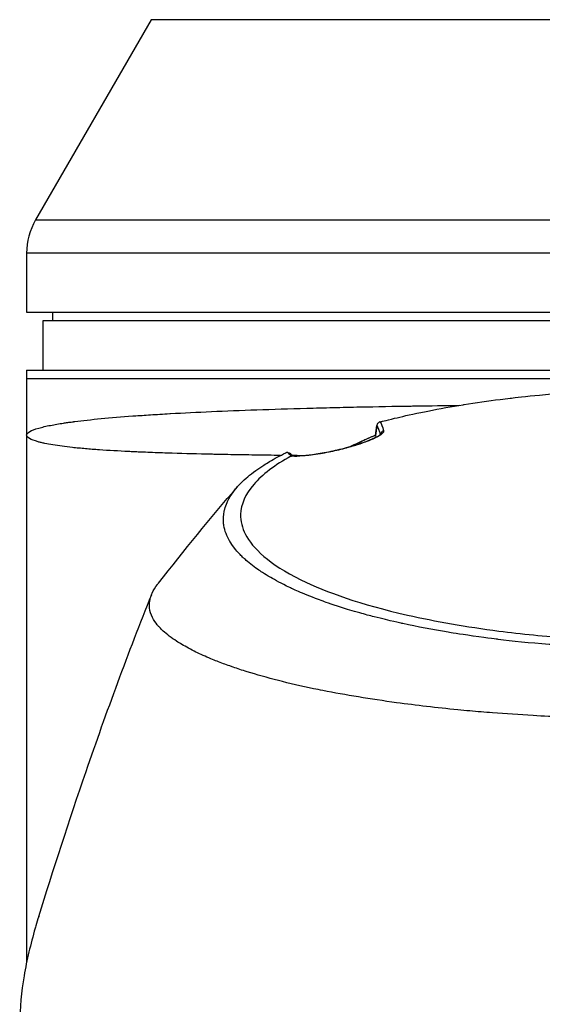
# Model space of a CAD drawing. Header units: millimetres. Extents: x 0 to 5219, y 0 to 2970.
# Tile 156 of 229: x 2716 to 2779, y 951 to 1070. Entities that reach past the tile are written whole.
import ezdxf

# ---------------------------------------------------------------- set-up
doc = ezdxf.new("R2010")
doc.units = ezdxf.units.MM
doc.header["$LTSCALE"] = 0.2

# ---------------------------------------------------------------- blocks, each defined once
blk = doc.blocks.new('Blk$A16R1-4W24P')
for p, q in [((-61.01, 328.7), (-74.93, 304.59)), ((61.01, 328.7), (-61.01, 328.7)), ((-74.93, 304.59), (74.93, 304.59)), ((76, 300.59), (-76, 300.59)), ((-76, 300.59), (-76, 293.5)), ((-76, 293.5), (76, 293.5)), ((-72.87, 293.5), (-72.89, 292.5)), ((-74, 292.5), (74, 292.5)), ((-74, 286.5), (-74, 292.5)), ((-76, 286.5), (-76, 215.25)), ((-76, 286.5), (76, 286.5)), ((-76, 285.5), (76, 285.5)), ((-34.04, 278.62), (-34.01, 278.46)), ((-33.46, 278.71), (-33.46, 278.71)), ((-34.01, 278.4), (-34.01, 278.4)), ((-51.94, 276.35), (-51.95, 276.35)), ((-43.91, 276.15), (-43.91, 276.15)), ((-43.9, 276.15), (-43.9, 276.15)), ((-42.61, 276.22), (-42.61, 276.22)), ((-37.35, 277.22), (-37.35, 277.22)), ((-37.28, 277.24), (-37.28, 277.24)), ((-43.49, 259.96), (-43.49, 259.96)), ((-42.97, 259.73), (-42.97, 259.73)), ((-42.89, 259.69), (-42.89, 259.69)), ((-42.66, 259.6), (-42.66, 259.6)), ((-37.71, 257.82), (-37.71, 257.82))]:
    blk.add_line(p, q)
blk.add_arc((-68, 300.59), 8, 150, 180)
for centre, major_axis, ratio, start_param, end_param in [((-42.64, -68.42), (13.54, 365.5), 0.037007, 0.309924, 0.320526), ((-32.96, 278.73), (-0.484, -0.125), 0.991715, 4.674408, 5.910256), ((-35, 277.18), (-0.409, 0.913), 0.345392, 6.132175, 6.283011), ((-13.48, 279.78), (31.41, 2.51), 0.175412, 3.266736, 3.349448)]:
    blk.add_ellipse(centre, major_axis=major_axis, ratio=ratio, start_param=start_param, end_param=end_param)
for points, knots in [([(-33.47, 280.29), (-33.41, 280.31), (-32.85, 280.46), (-31.74, 280.72), (-30.97, 280.91), (-29.94, 281.15), (-28.6, 281.42), (-28.31, 281.48), (-28.02, 281.54), (-27.73, 281.6), (-26.3, 281.88), (-24.88, 282.14), (-23.49, 282.36), (-23.45, 282.37), (-23.42, 282.37), (-23.38, 282.38), (-21.97, 282.6), (-20.52, 282.81), (-19.05, 283), (-18.64, 283.05), (-18.24, 283.1), (-17.83, 283.14), (-17.82, 283.15), (-17.03, 283.25), (-15.42, 283.41)], [0, 0, 0, 0, 0.0491532, 0.0491532, 0.0491532, 0.0833333, 0.0833333, 0.0833333, 0.0971125, 0.0971125, 0.0971125, 0.1649409, 0.1649409, 0.1649409, 0.1666667, 0.1666667, 0.1666667, 0.23215, 0.23215, 0.23215, 0.25, 0.25, 0.25, 0.2882133, 0.2882133, 0.2882133, 0.2882133]), ([(-15.42, 283.41), (-9.64, 283.99), (-3.61, 284.34), (6.74, 284.15), (11.21, 283.85), (15.52, 283.41)], [0, 0, 0, 0, 1.779262, 1.779262, 3.10461, 3.10461, 3.10461, 3.10461]), ([(-76, 278.7), (-76, 278.85), (-75.87, 278.99), (-75.63, 279.13), (-75.38, 279.28), (-75.01, 279.42), (-74.55, 279.55), (-74.44, 279.58), (-74.33, 279.61), (-74.22, 279.63), (-73.78, 279.75), (-73.28, 279.85), (-72.74, 279.95), (-72.62, 279.97), (-72.5, 279.99), (-72.38, 280.01), (-72.12, 280.06), (-71.85, 280.1), (-71.57, 280.14), (-71.49, 280.16), (-71.41, 280.17), (-71.33, 280.18), (-71.15, 280.21), (-70.97, 280.23), (-70.78, 280.26), (-70.69, 280.27), (-70.6, 280.28), (-70.5, 280.29), (-70.46, 280.3), (-70.41, 280.31), (-70.37, 280.31), (-70.32, 280.32), (-70.29, 280.32), (-70.22, 280.33), (-68.31, 280.58), (-65.95, 280.8), (-63.24, 281), (-63.19, 281), (-63.15, 281), (-63.11, 281.01), (-62.45, 281.05), (-61.78, 281.1), (-61.09, 281.14), (-60.72, 281.17), (-60.34, 281.19), (-59.96, 281.22), (-59.57, 281.24), (-59.18, 281.26), (-58.79, 281.28), (-58.75, 281.29), (-58.72, 281.29), (-58.69, 281.29), (-57.13, 281.38), (-55.46, 281.46), (-53.78, 281.54), (-50.31, 281.69), (-46.5, 281.82), (-42.3, 281.94), (-41.79, 281.95), (-41.26, 281.96), (-40.73, 281.98), (-40.2, 281.99), (-39.67, 282.01), (-39.13, 282.02), (-38.06, 282.04), (-36.98, 282.07), (-35.88, 282.09), (-33.89, 282.13), (-31.85, 282.17), (-29.76, 282.2), (-29.56, 282.21), (-29.36, 282.21), (-29.16, 282.21), (-27.45, 282.24), (-25.71, 282.26), (-23.94, 282.29)], [0, 0, 0, 0, 0.0268593, 0.0268593, 0.0268593, 0.0558825, 0.0558825, 0.0558825, 0.0625, 0.0625, 0.0625, 0.088102, 0.088102, 0.088102, 0.09375, 0.09375, 0.09375, 0.1058986, 0.1058986, 0.1058986, 0.109375, 0.109375, 0.109375, 0.1171875, 0.1171875, 0.1171875, 0.1210938, 0.1210938, 0.1210938, 0.1230469, 0.1230469, 0.1230469, 0.125, 0.125, 0.125, 0.1865064, 0.1865064, 0.1865064, 0.1875, 0.1875, 0.1875, 0.2022042, 0.2022042, 0.2022042, 0.2101236, 0.2101236, 0.2101236, 0.2180828, 0.2180828, 0.2180828, 0.21875, 0.21875, 0.21875, 0.25, 0.25, 0.25, 0.3146789, 0.3146789, 0.3146789, 0.3226569, 0.3226569, 0.3226569, 0.3306082, 0.3306082, 0.3306082, 0.3464266, 0.3464266, 0.3464266, 0.375, 0.375, 0.375, 0.3777022, 0.3777022, 0.3777022, 0.4009115, 0.4009115, 0.4009115, 0.4009115]), ([(-33.86, 279.81), (-33.86, 279.82), (-33.86, 279.82), (-33.86, 279.86), (-33.85, 279.91), (-33.83, 279.99), (-33.81, 280.04), (-33.76, 280.11), (-33.73, 280.15), (-33.66, 280.21), (-33.62, 280.23), (-33.58, 280.25)], [-0.05578122, -0.05578122, -0.05578122, -0.05578122, -0.05549131, -0.05549131, -0.04204343, -0.04204343, -0.0278857, -0.0278857, -0.01375246, -0.01375246, -0.00000001, -0.00000001, -0.00000001, -0.00000001]), ([(-33.47, 280.29), (-33.49, 280.29), (-33.51, 280.28), (-33.54, 280.27), (-33.56, 280.26), (-33.58, 280.25)], [0.00000003, 0.00000003, 0.00000003, 0.00000003, 0.00636331, 0.00636331, 0.01211247, 0.01211247, 0.01211247, 0.01211247]), ([(-45.45, 276.25), (-46.47, 276.26), (-47.5, 276.28), (-49.5, 276.31), (-50.48, 276.32), (-51.94, 276.35), (-52.43, 276.36), (-53.17, 276.37), (-53.41, 276.38), (-53.78, 276.39), (-53.9, 276.39), (-54.15, 276.4), (-54.29, 276.4), (-55.94, 276.44), (-57.51, 276.48), (-59.87, 276.56), (-60.65, 276.58), (-61.82, 276.63), (-62.2, 276.65), (-62.78, 276.67), (-63.06, 276.69), (-63.35, 276.7), (-63.54, 276.71), (-63.65, 276.71), (-64.93, 276.78), (-66.11, 276.84), (-67.82, 276.96), (-68.38, 277.01), (-69.2, 277.08), (-69.46, 277.1), (-69.86, 277.14), (-69.99, 277.15), (-70.25, 277.18), (-70.39, 277.19), (-71.36, 277.3), (-72.15, 277.4), (-73.19, 277.57), (-73.52, 277.63), (-73.96, 277.73), (-74.1, 277.76), (-74.37, 277.82), (-74.51, 277.86), (-75.55, 278.15), (-76, 278.43), (-76, 278.7)], [0.403678, 0.403678, 0.403678, 0.403678, 0.4375, 0.4375, 0.46875, 0.46875, 0.484375, 0.484375, 0.4921875, 0.4921875, 0.4960937, 0.4960937, 0.5, 0.5, 0.5625, 0.5625, 0.59375, 0.59375, 0.609375, 0.609375, 0.6171875, 0.6210937, 0.6210937, 0.625, 0.625, 0.6875, 0.6875, 0.71875, 0.71875, 0.734375, 0.734375, 0.7421875, 0.7421875, 0.75, 0.75, 0.8125, 0.8125, 0.84375, 0.84375, 0.859375, 0.859375, 0.875, 0.875, 1, 1, 1, 1]), ([(-33.07, 279.21), (-33.04, 279.12), (-33.1, 279), (-33.27, 278.86), (-33.43, 278.72), (-33.7, 278.55), (-34.07, 278.37), (-34.26, 278.28), (-34.48, 278.18), (-34.74, 278.08), (-34.99, 277.98), (-35.26, 277.88), (-35.56, 277.77), (-35.87, 277.67), (-36.18, 277.56), (-36.52, 277.46), (-36.86, 277.35), (-37.21, 277.25), (-37.56, 277.16), (-37.91, 277.07), (-38.27, 276.98), (-38.64, 276.89), (-38.99, 276.81), (-39.34, 276.73), (-39.7, 276.66), (-40.04, 276.59), (-40.37, 276.53), (-40.7, 276.47), (-41.02, 276.42), (-41.32, 276.37), (-41.62, 276.33), (-42.17, 276.26), (-42.67, 276.2), (-43.13, 276.18), (-43.55, 276.15), (-43.91, 276.15), (-44.21, 276.17)], [0, 0, 0, 0, 0.125, 0.125, 0.125, 0.25, 0.25, 0.25, 0.3125, 0.3125, 0.3125, 0.375, 0.375, 0.375, 0.4375, 0.4375, 0.4375, 0.5, 0.5, 0.5, 0.5625, 0.5625, 0.5625, 0.625, 0.625, 0.625, 0.6875, 0.6875, 0.6875, 0.75, 0.75, 0.75, 0.875, 0.875, 0.875, 0.9999998, 0.9999998, 0.9999998, 0.9999998]), ([(-44.05, 276.19), (-43.74, 276.17), (-43.29, 276.18), (-42.17, 276.27), (-41.46, 276.35), (-40.34, 276.55), (-39.99, 276.61), (-39.02, 276.81), (-38.37, 276.96), (-37.21, 277.26), (-36.69, 277.41), (-35.78, 277.7), (-35.39, 277.84), (-34.7, 278.1), (-34.4, 278.23), (-33.89, 278.49), (-33.68, 278.61), (-33.5, 278.74), (-33.46, 278.78), (-33.43, 278.81), (-33.42, 278.82), (-33.42, 278.82)], [0, 0, 0, 0, 0.272573, 0.272573, 0.552683, 0.552683, 0.670406, 0.670406, 0.865983, 0.865983, 1.029233, 1.029233, 1.175661, 1.175661, 1.325772, 1.325772, 1.495719, 1.495719, 1.586781, 1.586781, 1.627368, 1.627368, 1.627368, 1.627368]), ([(-37.24, 277.25), (-37.03, 277.35), (-36.4, 277.64), (-35.77, 277.92), (-35.36, 278.11)], [0.2141406, 0.2141406, 0.2141406, 0.2141406, 0.2911132, 0.436691, 0.436691, 0.436691, 0.436691]), ([(-35.24, 277.9), (-34.93, 278.03), (-34.67, 278.14), (-34.48, 278.22), (-34.3, 278.3), (-34.17, 278.35), (-34.09, 278.39)], [-0.3381956, -0.3381956, -0.3381956, -0.3381956, -0.1967319, -0.1967319, -0.1967319, -0.0664728, -0.0664728, -0.0664728, -0.0664728]), ([(-44.21, 276.17), (-45.16, 275.64), (-46.03, 275.08), (-47.54, 273.93), (-48.17, 273.35), (-49.69, 271.59), (-50.23, 270.38), (-50.29, 268.35), (-50.09, 267.55), (-48.82, 265.09), (-46.87, 263.18), (-39.98, 259.79), (-35.78, 258.31), (-26.81, 256.27), (-23.11, 255.62), (-16.48, 254.77), (-13.65, 254.49), (-8.65, 254.12), (-6.47, 254.01), (-2.83, 253.89), (-1.35, 253.87), (0.13, 253.87)], [-13.245772, -13.245772, -13.245772, -13.245772, -12.251128, -12.251128, -11.274972, -11.274972, -9.337784, -9.337784, -8.051587, -8.051587, -5.366006, -5.366006, -3.267179, -3.267179, -1.993957, -1.993957, -1.102626, -1.102626, -0.445934, -0.445934, 0, 0, 0, 0]), ([(-46.79, 275.51), (-46.49, 275.69), (-46.18, 275.86), (-45.53, 276.21), (-45.19, 276.39), (-44.84, 276.55)], [-0.4021179, -0.4021179, -0.4021179, -0.4021179, -0.2010493, -0.2010493, -0.000001, -0.000001, -0.000001, -0.000001]), ([(-44.58, 276.6), (-44.61, 276.6), (-44.64, 276.6), (-44.69, 276.6), (-44.71, 276.59), (-44.77, 276.58), (-44.81, 276.57), (-44.84, 276.55)], [-0.03323474, -0.03323474, -0.03323474, -0.03323474, -0.02493702, -0.02493702, -0.016586, -0.016586, -0.00000027, -0.00000027, -0.00000027, -0.00000027]), ([(-44.58, 276.6), (-44.49, 276.61), (-44.37, 276.57), (-44.28, 276.5), (-44.26, 276.48), (-44.24, 276.46), (-44.22, 276.44)], [-0.9999898, -0.9999898, -0.9999898, -0.9999898, -0.5, -0.5, -0.5, -0.3696575, -0.3696575, -0.3696575, -0.3696575]), ([(-44.21, 276.17), (-44.2, 276.17), (-44.19, 276.17), (-44.18, 276.18), (-44.17, 276.18), (-44.15, 276.19), (-44.14, 276.19), (-44.12, 276.19)], [0.00000075, 0.00000075, 0.00000075, 0.00000075, 0.00345757, 0.00345757, 0.00673721, 0.00673721, 0.01277471, 0.01277471, 0.01277471, 0.01277471]), ([(-42.76, 276.22), (-42.81, 276.22), (-42.86, 276.22), (-43.27, 276.22), (-43.63, 276.23), (-44, 276.23)], [0.37356052, 0.37356052, 0.37356052, 0.37356052, 0.375, 0.375, 0.38743111, 0.38743111, 0.38743111, 0.38743111]), ([(0.13, 252.92), (-0.45, 252.92), (-1.57, 252.92), (-3.21, 252.96), (-3.74, 252.97), (-4.25, 252.99), (-4.75, 253), (-5.37, 253.02), (-5.96, 253.04), (-6.53, 253.07), (-6.98, 253.09), (-8.08, 253.13), (-9.81, 253.24), (-11.14, 253.33), (-12.21, 253.41), (-13.04, 253.48), (-13.08, 253.48), (-13.12, 253.48), (-13.16, 253.49), (-15.54, 253.68), (-17.58, 253.9), (-19.3, 254.11), (-19.34, 254.12), (-20.37, 254.23), (-22.31, 254.51), (-22.32, 254.51), (-22.33, 254.51), (-22.33, 254.51), (-24.06, 254.76), (-25.02, 254.93), (-25.29, 254.97), (-27.18, 255.28), (-29, 255.63), (-30.75, 256.01), (-30.79, 256.02), (-30.83, 256.03), (-30.87, 256.04), (-31.02, 256.07), (-32.18, 256.31), (-34.19, 256.83), (-34.72, 256.96), (-35.3, 257.12), (-35.94, 257.3), (-36.8, 257.54), (-37.52, 257.76), (-38.12, 257.95), (-39.47, 258.38), (-40.22, 258.66), (-40.47, 258.75), (-41.59, 259.15), (-42.43, 259.5), (-43.05, 259.76), (-43.73, 260.05), (-44.15, 260.25), (-44.36, 260.35), (-45.38, 260.84), (-46.11, 261.24), (-46.64, 261.55), (-47.06, 261.79), (-47.35, 261.97), (-47.53, 262.09), (-47.81, 262.27), (-48.27, 262.57), (-48.83, 263), (-49.14, 263.24), (-49.39, 263.44), (-49.58, 263.62), (-49.73, 263.74), (-49.84, 263.85), (-49.94, 263.94), (-50.15, 264.14), (-50.48, 264.46), (-50.83, 264.89), (-51.29, 265.44), (-51.47, 265.76), (-51.52, 265.85), (-51.53, 265.87), (-51.54, 265.88), (-51.55, 265.9), (-51.93, 266.53), (-52.17, 267.18), (-52.28, 267.82), (-52.3, 267.94), (-52.31, 268.07), (-52.33, 268.23), (-52.34, 268.4), (-52.34, 268.6), (-52.33, 268.82), (-52.3, 269.38), (-52.2, 269.71), (-52.17, 269.8), (-52.1, 270.06), (-52.01, 270.32), (-51.9, 270.57), (-51.72, 270.97), (-51.49, 271.36), (-51.21, 271.76), (-50.91, 272.18), (-50.58, 272.56), (-50.27, 272.88), (-49.96, 273.19), (-49.67, 273.45), (-49.41, 273.67), (-48.79, 274.2), (-48.12, 274.67), (-47.48, 275.08), (-47.25, 275.23), (-47.02, 275.37), (-46.79, 275.51)], [-1, -1, -1, -1, -0.96875, -0.96875, -0.96875, -0.9547937, -0.9547937, -0.9547937, -0.9375, -0.9375, -0.9375, -0.90625, -0.90625, -0.90625, -0.875, -0.875, -0.875, -0.8739463, -0.8739463, -0.8739463, -0.8125, -0.8125, -0.8125, -0.7813822, -0.7813822, -0.7813822, -0.78125, -0.78125, -0.78125, -0.75, -0.75, -0.75, -0.6888795, -0.6888795, -0.6888795, -0.6875, -0.6875, -0.6875, -0.6380723, -0.6380723, -0.6380723, -0.625, -0.625, -0.625, -0.6057577, -0.6057577, -0.6057577, -0.5625, -0.5625, -0.5625, -0.5324119, -0.5324119, -0.5324119, -0.5, -0.5, -0.5, -0.4654336, -0.4654336, -0.4654336, -0.4375, -0.4375, -0.4375, -0.40625, -0.40625, -0.40625, -0.3881699, -0.3881699, -0.3881699, -0.375, -0.375, -0.375, -0.34375, -0.34375, -0.34375, -0.3125, -0.3125, -0.3125, -0.3110249, -0.3110249, -0.3110249, -0.25, -0.25, -0.25, -0.2349777, -0.2349777, -0.2349777, -0.21875, -0.21875, -0.21875, -0.1875, -0.1875, -0.1875, -0.1630802, -0.1630802, -0.1630802, -0.125, -0.125, -0.125, -0.0933033, -0.0933033, -0.0933033, -0.0625, -0.0625, -0.0625, -0.0165509, -0.0165509, -0.0165509, 0, 0, 0, 0]), ([(0.06, 244.51), (-0.41, 244.52), (-2.64, 244.51), (-7.58, 244.62), (-9.48, 244.68), (-12.61, 244.81), (-13.86, 244.87), (-16.74, 245.04), (-18.37, 245.15), (-20.89, 245.34), (-21.81, 245.42), (-23.19, 245.54), (-23.67, 245.59), (-26.68, 245.88), (-29.14, 246.17), (-34.65, 246.92), (-37.62, 247.41), (-40.75, 248.03), (-41.12, 248.1), (-44.46, 248.79), (-47.15, 249.49), (-49.79, 250.31), (-50.08, 250.4), (-50.63, 250.59), (-50.9, 250.68), (-51.3, 250.81), (-51.44, 250.86), (-52.08, 251.09), (-52.6, 251.28), (-53.34, 251.57), (-53.59, 251.67), (-54.48, 252.05), (-55.09, 252.32), (-56.24, 252.89), (-56.8, 253.2), (-57.55, 253.64), (-57.76, 253.76), (-58.59, 254.3), (-59.13, 254.71), (-59.63, 255.17), (-59.69, 255.22), (-59.86, 255.39), (-59.97, 255.5), (-60.15, 255.7), (-60.22, 255.78), (-60.67, 256.33), (-61.12, 257.05), (-61.22, 257.95), (-61.22, 257.99), (-61.27, 258.65), (-61.09, 259.25), (-60.74, 260.04), (-60.53, 260.38), (-60.23, 260.78), (-60.19, 260.84), (-60.14, 260.89)], [0.000004, 0.000004, 0.000004, 0.000004, 0.139875, 0.139875, 0.227512, 0.227512, 0.285894, 0.285894, 0.363713, 0.363713, 0.408155, 0.408155, 0.431826, 0.431826, 0.55804, 0.55804, 0.726318, 0.726318, 0.748791, 0.748791, 0.934846, 0.934846, 0.958293, 0.958293, 0.980317, 0.980317, 0.992046, 0.992046, 1.035571, 1.035571, 1.057896, 1.057896, 1.118512, 1.118512, 1.185121, 1.185121, 1.212956, 1.212956, 1.299325, 1.299325, 1.310275, 1.310275, 1.333714, 1.333714, 1.350359, 1.350359, 1.438721, 1.438721, 1.44302, 1.44302, 1.506527, 1.506527, 1.556602, 1.556602, 1.564732, 1.564732, 1.564732, 1.564732]), ([(-74.55, 220.75), (-72.83, 226.27), (-70.88, 232.32), (-66.39, 245.37), (-63.75, 252.53), (-60.96, 259.53)], [0, 0, 0, 0, 1.926941, 1.926941, 4.278146, 4.278146, 4.278146, 4.278146]), ([(-74.55, 220.75), (-74.66, 220.38), (-74.78, 220), (-74.89, 219.63), (-74.92, 219.53), (-74.94, 219.44), (-74.97, 219.35), (-75.25, 218.4), (-75.5, 217.44), (-75.72, 216.49), (-75.95, 215.53), (-76.15, 214.57), (-76.31, 213.61), (-76.64, 211.69), (-76.82, 209.77), (-76.83, 207.85), (-76.83, 207.77), (-76.83, 207.69), (-76.83, 207.61), (-76.82, 205.67), (-76.63, 203.74), (-76.3, 201.81), (-76.14, 200.85), (-75.94, 199.88), (-75.72, 198.92), (-75.49, 197.95), (-75.24, 196.99), (-74.97, 196.03), (-74.95, 195.97), (-74.93, 195.91), (-74.91, 195.85), (-74.36, 193.93), (-73.74, 192.02), (-73.03, 190.13), (-72.67, 189.18), (-72.3, 188.24), (-71.9, 187.3), (-71.51, 186.36), (-71.1, 185.42), (-70.66, 184.49), (-70.64, 184.45), (-70.62, 184.4), (-70.6, 184.35), (-69.71, 182.48), (-68.74, 180.61), (-67.69, 178.78), (-66.63, 176.94), (-65.5, 175.14), (-64.27, 173.36), (-63.65, 172.47), (-63.02, 171.59), (-62.36, 170.71), (-61.7, 169.84), (-61.01, 168.97), (-60.3, 168.11), (-59.6, 167.25), (-58.87, 166.41), (-58.12, 165.57), (-57.36, 164.73), (-56.59, 163.91), (-55.79, 163.09), (-55.77, 163.07), (-55.76, 163.06), (-55.74, 163.04), (-54.94, 162.22), (-54.11, 161.42), (-53.26, 160.62), (-52.41, 159.83), (-51.54, 159.05), (-50.64, 158.28), (-49.74, 157.52), (-48.82, 156.77), (-47.87, 156.03), (-45.98, 154.56), (-43.99, 153.16), (-41.9, 151.82), (-41.37, 151.49), (-40.84, 151.16), (-40.31, 150.83), (-39.77, 150.51), (-39.23, 150.19), (-38.68, 149.88), (-36.5, 148.63), (-34.22, 147.46), (-31.85, 146.39), (-31.84, 146.39), (-31.84, 146.38), (-31.83, 146.38), (-30.64, 145.85), (-29.43, 145.34), (-28.2, 144.86), (-26.97, 144.38), (-25.73, 143.92), (-24.45, 143.5), (-23.18, 143.08), (-21.89, 142.68), (-20.58, 142.32), (-19.27, 141.96), (-17.94, 141.63), (-16.6, 141.34), (-15.26, 141.05), (-13.89, 140.79), (-12.52, 140.56), (-11.83, 140.45), (-11.15, 140.35), (-10.46, 140.26), (-9.77, 140.16), (-9.08, 140.08), (-8.38, 140), (-7, 139.85), (-5.61, 139.74), (-4.21, 139.66), (-2.81, 139.59), (-1.41, 139.55), (0, 139.55)], [0.116009, 0.116009, 0.116009, 0.116009, 0.1176445, 0.1176445, 0.1176445, 0.1180502, 0.1180502, 0.1180502, 0.1221943, 0.1221943, 0.1221943, 0.1263384, 0.1263384, 0.1263384, 0.1346266, 0.1346266, 0.1346266, 0.1349824, 0.1349824, 0.1349824, 0.143338, 0.143338, 0.143338, 0.1475158, 0.1475158, 0.1475158, 0.1516936, 0.1516936, 0.1516936, 0.1519551, 0.1519551, 0.1519551, 0.160293, 0.160293, 0.160293, 0.164462, 0.164462, 0.164462, 0.168631, 0.168631, 0.168631, 0.1688379, 0.1688379, 0.1688379, 0.1772635, 0.1772635, 0.1772635, 0.1856891, 0.1856891, 0.1856891, 0.1899019, 0.1899019, 0.1899019, 0.1941147, 0.1941147, 0.1941147, 0.1983275, 0.1983275, 0.1983275, 0.2025403, 0.2025403, 0.2025403, 0.2026348, 0.2026348, 0.2026348, 0.206856, 0.206856, 0.206856, 0.2110771, 0.2110771, 0.2110771, 0.2152983, 0.2152983, 0.2152983, 0.2237405, 0.2237405, 0.2237405, 0.2258511, 0.2258511, 0.2258511, 0.2279617, 0.2279617, 0.2279617, 0.2364039, 0.2364039, 0.2364039, 0.2364237, 0.2364237, 0.2364237, 0.240644, 0.240644, 0.240644, 0.2448644, 0.2448644, 0.2448644, 0.2490847, 0.2490847, 0.2490847, 0.253305, 0.253305, 0.253305, 0.2575358, 0.2575358, 0.2575358, 0.2596491, 0.2596491, 0.2596491, 0.2617623, 0.2617623, 0.2617623, 0.2659889, 0.2659889, 0.2659889, 0.2702154, 0.2702154, 0.2702154, 0.2702154])]:
    blk.add_open_spline(points, degree=3, knots=knots)
for points in [[(-34.05, 278.64), (-33.98, 279.06), (-33.92, 279.47), (-33.86, 279.87)], [(-33.86, 279.81), (-33.73, 279.6), (-33.59, 279.26), (-33.47, 278.77)], [(-33.47, 280.29), (-33.33, 280.07), (-33.2, 279.72), (-33.07, 279.21)], [(-35.41, 278.1), (-34.96, 278.3), (-34.5, 278.5), (-34.04, 278.7)], [(-34.04, 278.69), (-34.48, 278.5), (-34.92, 278.3), (-35.36, 278.11)], [(-34.04, 278.62), (-34.05, 278.62), (-34.05, 278.63), (-34.05, 278.64)], [(-33.45, 278.72), (-33.45, 278.72), (-33.45, 278.72), (-33.45, 278.72)], [(-37.31, 277.23), (-36.69, 277.52), (-36.05, 277.81), (-35.41, 278.1)], [(-44.22, 276.44), (-44.15, 276.36), (-44.06, 276.27), (-43.94, 276.18)], [(-44.05, 276.19), (-44.07, 276.19), (-44.1, 276.19), (-44.12, 276.19)], [(-60.14, 260.89), (-56.99, 264.82), (-53.99, 268.69), (-50.63, 272.48)]]:
    blk.add_open_spline(points, degree=3)

msp = doc.modelspace()

# ---------------------------------------------------------------- block references
msp.add_blockref('Blk$A16R1-4W24P', (2793.105, 740.896))

doc.saveas('drawing.dxf')
